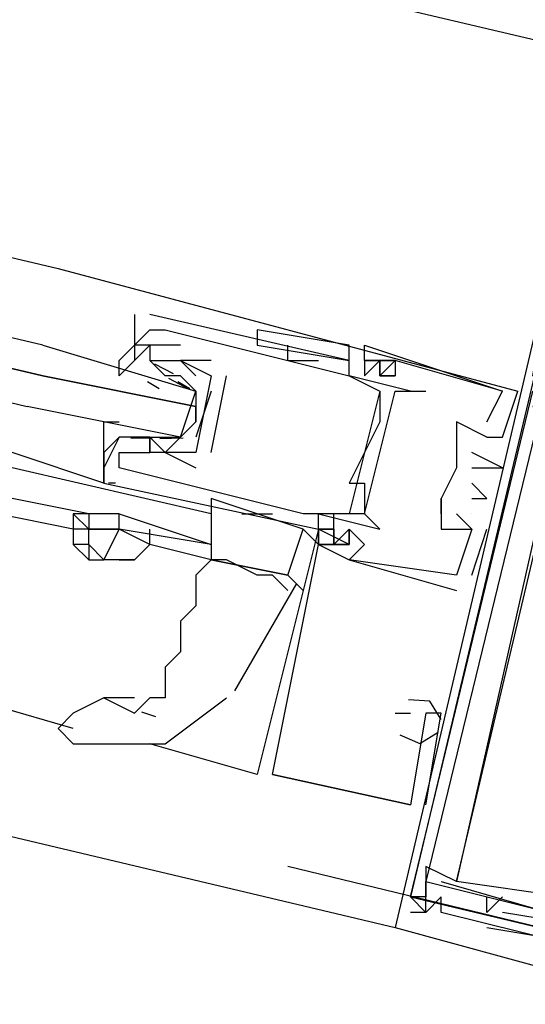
# Model space of a CAD drawing. Header units: feet. Extents: x -79 to 198, y -22 to 181.
# Tile 33 of 96: x 108.527 to 108.967, y 60.004 to 60.861. Entities that reach past the tile are written whole.
import ezdxf

# ---------------------------------------------------------------- set-up
doc = ezdxf.new("R2010")
doc.units = ezdxf.units.FT
doc.layers.add('A-LINEA', color=7, linetype='CONTINUOUS')

msp = doc.modelspace()

# ---------------------------------------------------------------- linework, layer by layer
at = {"layer": 'A-LINEA'}
for p, q in [((100.7333, 62.7911), (109.0267, 60.8311)), ((100.7333, 62.7911), (109.0267, 60.8311)), ((100.5467, 62.0444), (108.8533, 60.0711)), ((104.84, 61.5244), (108.56, 60.6444)), ((108.56, 60.6444), (108.96, 60.5378)), ((108.6267, 60.6044), (108.6267, 60.5644)), ((108.6267, 60.6044), (108.6267, 60.6044)), ((108.64, 60.6044), (108.64, 60.6044)), ((108.64, 60.5911), (108.64, 60.5911)), ((108.6533, 60.5911), (108.6533, 60.5911)), ((108.7333, 60.5911), (108.7333, 60.5911)), ((108.6267, 60.5778), (108.6267, 60.5778)), ((108.6667, 60.5778), (108.6667, 60.5778)), ((108.7333, 60.5778), (108.8133, 60.5644)), ((108.7333, 60.5778), (108.8133, 60.5644)), ((108.76, 60.5644), (108.76, 60.5778)), ((108.8133, 60.5778), (108.8133, 60.5778)), ((108.8267, 60.5778), (108.8267, 60.5778)), ((108.8267, 60.5778), (108.8267, 60.5778)), ((108.8267, 60.5778), (108.8267, 60.5778)), ((108.6267, 60.5644), (108.6267, 60.5644)), ((108.64, 60.5644), (108.64, 60.5644)), ((108.6533, 60.5511), (108.64, 60.5644)), ((108.6533, 60.5644), (108.6533, 60.5644)), ((108.6667, 60.5644), (108.6667, 60.5644)), ((108.6667, 60.5644), (108.6667, 60.5644)), ((108.6933, 60.5644), (108.6933, 60.5644)), ((108.76, 60.5644), (108.7867, 60.5644)), ((108.7867, 60.5644), (108.7867, 60.5644)), ((108.8133, 60.5644), (108.8133, 60.5644)), ((108.8267, 60.5644), (108.8267, 60.5644)), ((108.8267, 60.5644), (108.8267, 60.5644)), ((108.8267, 60.5644), (108.8267, 60.5644)), ((108.8267, 60.5644), (108.8267, 60.5511)), ((108.8533, 60.5644), (108.8533, 60.5644)), ((108.8533, 60.5644), (108.8533, 60.5644)), ((108.8533, 60.5644), (108.8533, 60.5644)), ((108.8533, 60.5644), (108.8533, 60.5644)), ((108.8533, 60.5644), (108.8533, 60.5644)), ((108.8533, 60.5644), (108.8533, 60.5644)), ((108.6441, 60.5614), (108.6603, 60.553)), ((108.6378, 60.5463), (108.6479, 60.54)), ((108.6533, 60.5511), (108.6533, 60.5511)), ((108.6561, 60.5492), (108.6741, 60.5395)), ((108.6644, 60.5463), (108.6746, 60.54)), ((108.6667, 60.5511), (108.6667, 60.5511)), ((108.6933, 60.4844), (108.7067, 60.5511)), ((108.6933, 60.5511), (108.6933, 60.5511)), ((108.6933, 60.5511), (108.6933, 60.5511)), ((108.7067, 60.5511), (108.7067, 60.5511)), ((108.8133, 60.5511), (108.8133, 60.5511)), ((108.8133, 60.5511), (108.8133, 60.5511)), ((108.84, 60.5511), (108.84, 60.5511)), ((108.84, 60.5511), (108.84, 60.5511)), ((108.84, 60.5511), (108.84, 60.5511)), ((108.84, 60.5511), (108.8533, 60.5511)), ((108.8533, 60.5511), (108.8533, 60.5511)), ((108.8533, 60.5511), (108.8533, 60.5511)), ((108.8533, 60.5511), (108.8533, 60.5511)), ((108.68, 60.5378), (108.68, 60.5378)), ((108.6933, 60.5378), (108.68, 60.4978)), ((108.84, 60.5378), (108.8133, 60.4311)), ((108.84, 60.5378), (108.8133, 60.4311)), ((108.84, 60.5378), (108.8133, 60.4311)), ((108.84, 60.5378), (108.84, 60.5378)), ((108.8533, 60.5378), (108.8533, 60.5378)), ((108.8667, 60.5378), (108.8667, 60.5378)), ((108.88, 60.5378), (108.88, 60.5378)), ((108.9467, 60.5378), (108.9467, 60.5378)), ((108.9467, 60.5378), (108.9467, 60.5378)), ((108.9467, 60.5378), (108.9467, 60.5378)), ((108.9467, 60.5378), (108.9467, 60.5378)), ((108.9467, 60.5378), (108.9467, 60.5378)), ((108.9467, 60.5378), (108.9467, 60.5378)), ((108.96, 60.5378), (108.96, 60.5378)), ((108.96, 60.5378), (108.96, 60.5378)), ((108.96, 60.5378), (108.96, 60.5378)), ((108.68, 60.5111), (108.68, 60.5244)), ((108.64, 60.5111), (108.64, 60.5111)), ((108.84, 60.5111), (108.84, 60.5111)), ((108.9067, 60.5111), (108.9067, 60.5111)), ((108.9067, 60.5111), (108.9067, 60.5111)), ((108.9067, 60.5111), (108.9067, 60.5111)), ((108.9333, 60.5111), (108.9333, 60.5111)), ((108.9333, 60.5111), (108.9333, 60.5111)), ((108.9333, 60.5111), (108.9333, 60.5111)), ((108.6133, 60.4978), (108.6, 60.4711)), ((108.6133, 60.4978), (108.6133, 60.4978)), ((108.6418, 60.497), (108.6235, 60.4967)), ((108.6365, 60.4976), (108.6246, 60.4966)), ((108.6267, 60.4978), (108.6267, 60.4978)), ((108.6267, 60.4978), (108.64, 60.4978)), ((108.64, 60.4978), (108.64, 60.4978)), ((108.6689, 60.4969), (108.6486, 60.4964)), ((108.6632, 60.4976), (108.6513, 60.4966)), ((108.6533, 60.4978), (108.6533, 60.4978)), ((108.9067, 60.4978), (108.9067, 60.4978)), ((108.9067, 60.4978), (108.9067, 60.4978)), ((108.9067, 60.4978), (108.9067, 60.4978)), ((108.9333, 60.4978), (108.9333, 60.4978)), ((108.9333, 60.4978), (108.9333, 60.4978)), ((108.9333, 60.4978), (108.9333, 60.4978)), ((108.9333, 60.4978), (108.9333, 60.4978)), ((108.9333, 60.4978), (108.9333, 60.4978)), ((108.9333, 60.4978), (108.9333, 60.4978)), ((108.9467, 60.4978), (108.9467, 60.4978)), ((108.9467, 60.4978), (108.9467, 60.4978)), ((108.9467, 60.4978), (108.9467, 60.4978)), ((108.6133, 60.4844), (108.6133, 60.4844)), ((108.64, 60.4844), (108.64, 60.4844)), ((108.64, 60.4844), (108.64, 60.4844)), ((108.6533, 60.4844), (108.68, 60.4711)), ((108.6533, 60.4844), (108.6533, 60.4844)), ((108.68, 60.4844), (108.68, 60.4844)), ((108.68, 60.4844), (108.68, 60.4844)), ((108.6933, 60.4844), (108.6933, 60.4844)), ((108.92, 60.4844), (108.92, 60.4844)), ((108.92, 60.4844), (108.92, 60.4844)), ((108.92, 60.4844), (108.92, 60.4844)), ((108.9333, 60.4844), (108.9333, 60.4844)), ((108.9333, 60.4844), (108.9333, 60.4844)), ((108.9333, 60.4844), (108.9333, 60.4844)), ((108.6933, 60.4311), (108.52, 60.4711)), ((108.6, 60.4711), (108.6, 60.4711)), ((108.6133, 60.4711), (108.6133, 60.4711)), ((108.68, 60.4711), (108.68, 60.4711)), ((108.9067, 60.4711), (108.9067, 60.4711)), ((108.9067, 60.4711), (108.9067, 60.4711)), ((108.9067, 60.4711), (108.9067, 60.4711)), ((108.9067, 60.4711), (108.9067, 60.4711)), ((108.9067, 60.4711), (108.9067, 60.4711)), ((108.92, 60.4711), (108.92, 60.4711)), ((108.92, 60.4711), (108.92, 60.4711)), ((108.92, 60.4711), (108.92, 60.4711)), ((108.9333, 60.4711), (108.9333, 60.4711)), ((108.9333, 60.4711), (108.9333, 60.4711)), ((108.9333, 60.4711), (108.9333, 60.4711)), ((108.9467, 60.4711), (108.9467, 60.4711)), ((108.9467, 60.4711), (108.9467, 60.4711)), ((108.9467, 60.4711), (108.9467, 60.4711)), ((108.6, 60.4578), (108.6, 60.4578)), ((108.6101, 60.4576), (108.6039, 60.4577)), ((108.6101, 60.4576), (108.6039, 60.4577)), ((108.6101, 60.4576), (108.6039, 60.4577)), ((108.8133, 60.4578), (108.8133, 60.4578)), ((108.8267, 60.4578), (108.8267, 60.4578)), ((108.92, 60.4578), (108.92, 60.4578)), ((108.92, 60.4578), (108.92, 60.4578)), ((108.92, 60.4578), (108.92, 60.4578)), ((108.5867, 60.4311), (108.52, 60.4444)), ((108.7733, 60.4178), (108.6933, 60.4444)), ((108.8933, 60.4444), (108.8933, 60.4444)), ((108.8933, 60.4311), (108.8933, 60.4444)), ((108.8933, 60.4444), (108.8933, 60.4444)), ((108.8933, 60.4444), (108.8933, 60.4444)), ((108.92, 60.4444), (108.92, 60.4444)), ((108.92, 60.4444), (108.92, 60.4444)), ((108.92, 60.4444), (108.92, 60.4444)), ((108.9333, 60.4444), (108.9333, 60.4444)), ((108.9333, 60.4444), (108.9333, 60.4444)), ((108.9333, 60.4444), (108.9333, 60.4444)), ((108.5733, 60.4178), (108.5067, 60.4311)), ((108.5867, 60.4178), (108.5733, 60.4311)), ((108.5867, 60.4311), (108.5867, 60.4311)), ((108.72, 60.4311), (108.7467, 60.4311)), ((108.7733, 60.4311), (108.7733, 60.4311)), ((108.7867, 60.4311), (108.7867, 60.4311)), ((108.7867, 60.4311), (108.7867, 60.4311)), ((108.8, 60.4178), (108.8, 60.4311)), ((108.8, 60.4178), (108.8, 60.4311)), ((108.8, 60.4178), (108.8, 60.4311)), ((108.8133, 60.4311), (108.8133, 60.4311)), ((108.8267, 60.4311), (108.8267, 60.4311)), ((108.8267, 60.4311), (108.8267, 60.4311)), ((108.9067, 60.4311), (108.9067, 60.4311)), ((108.9067, 60.4311), (108.9067, 60.4311)), ((108.9067, 60.4311), (108.9067, 60.4311)), ((108.92, 60.4311), (108.92, 60.4311)), ((108.92, 60.4311), (108.92, 60.4311)), ((108.92, 60.4311), (108.92, 60.4311)), ((108.5867, 60.4178), (108.5733, 60.4178)), ((108.7867, 60.4044), (108.7733, 60.4178)), ((108.7867, 60.4178), (108.7867, 60.4178)), ((108.7867, 60.4178), (108.7867, 60.4178)), ((108.7867, 60.4178), (108.7867, 60.4178)), ((108.7867, 60.4178), (108.7867, 60.4178)), ((108.7867, 60.4178), (108.7867, 60.4178)), ((108.7867, 60.4178), (108.7867, 60.4178)), ((108.7867, 60.4178), (108.7867, 60.4178)), ((108.8, 60.4178), (108.8, 60.4178)), ((108.8, 60.4178), (108.8, 60.4178)), ((108.8, 60.4178), (108.8, 60.4178)), ((108.8133, 60.4178), (108.8133, 60.4178)), ((108.8133, 60.4178), (108.8133, 60.4178)), ((108.8133, 60.4178), (108.8133, 60.4178)), ((108.8133, 60.4178), (108.8133, 60.4178)), ((108.8133, 60.4178), (108.8133, 60.4178)), ((108.8133, 60.4178), (108.8133, 60.4178)), ((108.84, 60.4178), (108.84, 60.4178)), ((108.8933, 60.4178), (108.8933, 60.4178)), ((108.8933, 60.4178), (108.8933, 60.4178)), ((108.8933, 60.4178), (108.8933, 60.4178)), ((108.92, 60.3778), (108.9333, 60.4178)), ((108.92, 60.4178), (108.92, 60.4178)), ((108.92, 60.4178), (108.92, 60.4178)), ((108.92, 60.3778), (108.9333, 60.4178)), ((108.92, 60.4178), (108.92, 60.4178)), ((108.92, 60.4178), (108.92, 60.4178)), ((108.92, 60.3778), (108.9333, 60.4178)), ((108.92, 60.4178), (108.92, 60.4178)), ((108.92, 60.4178), (108.92, 60.4178)), ((108.9333, 60.4178), (108.9333, 60.4178)), ((108.9333, 60.4178), (108.9333, 60.4178)), ((108.9333, 60.4178), (108.9333, 60.4178)), ((108.5867, 60.4044), (108.5733, 60.4044)), ((108.6933, 60.3911), (108.64, 60.4044)), ((108.6933, 60.4044), (108.6933, 60.3911)), ((108.7867, 60.4044), (108.7867, 60.4044)), ((108.7867, 60.4044), (108.7867, 60.4044)), ((108.7867, 60.4044), (108.7867, 60.4044)), ((108.7867, 60.4044), (108.7867, 60.4044)), ((108.7867, 60.4044), (108.7867, 60.4044)), ((108.7867, 60.4044), (108.7867, 60.4044)), ((108.8133, 60.4044), (108.8133, 60.4044)), ((108.8133, 60.4044), (108.8133, 60.4044)), ((108.8133, 60.4044), (108.8133, 60.4044)), ((108.8267, 60.4044), (108.8267, 60.4044)), ((108.8267, 60.4044), (108.8267, 60.4044)), ((108.8267, 60.4044), (108.8267, 60.4044)), ((108.5867, 60.3911), (108.5867, 60.3911)), ((108.6933, 60.3911), (108.6933, 60.3911)), ((108.6933, 60.3911), (108.6933, 60.3911)), ((108.8133, 60.3911), (108.8133, 60.3911)), ((108.8133, 60.3911), (108.8133, 60.3911)), ((108.8133, 60.3911), (108.8133, 60.3911)), ((108.8133, 60.3911), (108.8133, 60.3911)), ((108.8133, 60.3911), (108.8133, 60.3911)), ((108.8133, 60.3911), (108.8133, 60.3911)), ((108.7733, 60.3644), (108.76, 60.3778)), ((108.9067, 60.3778), (108.9067, 60.3778)), ((108.9067, 60.3778), (108.9067, 60.3778)), ((108.9067, 60.3778), (108.9067, 60.3778)), ((108.9067, 60.3778), (108.9067, 60.3778)), ((108.9067, 60.3778), (108.9067, 60.3778)), ((108.9067, 60.3778), (108.9067, 60.3778)), ((108.92, 60.3778), (108.92, 60.3778)), ((108.92, 60.3778), (108.92, 60.3778)), ((108.92, 60.3778), (108.92, 60.3778)), ((108.714, 60.2771), (108.7677, 60.3705)), ((108.9067, 60.3644), (108.9067, 60.3644)), ((108.9067, 60.3644), (108.9067, 60.3644)), ((108.9067, 60.3644), (108.9067, 60.3644)), ((108.5733, 60.2444), (108.48, 60.2711)), ((108.6267, 60.2711), (108.6, 60.2711)), ((108.6, 60.2711), (108.6267, 60.2578)), ((108.8667, 60.2711), (108.8667, 60.2711)), ((108.8667, 60.2711), (108.8667, 60.2711)), ((108.8667, 60.2711), (108.8667, 60.2711)), ((108.8667, 60.2711), (108.8667, 60.2711)), ((108.8667, 60.2711), (108.8667, 60.2711)), ((108.8667, 60.2711), (108.8667, 60.2711)), ((108.6326, 60.2588), (108.6449, 60.2547)), ((108.8533, 60.2578), (108.8533, 60.2578)), ((108.8533, 60.2578), (108.8533, 60.2578)), ((108.8533, 60.2578), (108.8533, 60.2578)), ((108.8667, 60.2578), (108.8667, 60.2578)), ((108.8667, 60.2578), (108.8667, 60.2578)), ((108.8667, 60.2578), (108.8667, 60.2578)), ((108.88, 60.2578), (108.88, 60.2578)), ((108.88, 60.2578), (108.88, 60.2578)), ((108.88, 60.2578), (108.88, 60.2578)), ((108.88, 60.2578), (108.88, 60.2578)), ((108.88, 60.2578), (108.88, 60.2578)), ((108.88, 60.2578), (108.88, 60.2578)), ((108.8933, 60.2578), (108.8933, 60.2578)), ((108.8933, 60.2578), (108.8933, 60.2578)), ((108.8933, 60.2578), (108.8933, 60.2578)), ((108.7333, 60.2044), (108.64, 60.2311)), ((108.6533, 60.2311), (108.6533, 60.2311)), ((108.7333, 60.2044), (108.7333, 60.2044)), ((108.7333, 60.2044), (108.7333, 60.2044)), ((108.7333, 60.2044), (108.7333, 60.2044)), ((108.7333, 60.2044), (108.7333, 60.2044)), ((108.7333, 60.2044), (108.7333, 60.2044)), ((108.7333, 60.2044), (108.7333, 60.2044)), ((108.7467, 60.2044), (108.8667, 60.1778)), ((108.7467, 60.2044), (108.7467, 60.2044)), ((108.7467, 60.2044), (108.7467, 60.2044)), ((108.7467, 60.2044), (108.8667, 60.1778)), ((108.7467, 60.2044), (108.7467, 60.2044)), ((108.7467, 60.2044), (108.7467, 60.2044)), ((108.7467, 60.2044), (108.8667, 60.1778)), ((108.7467, 60.2044), (108.7467, 60.2044)), ((108.7467, 60.2044), (108.7467, 60.2044)), ((108.8667, 60.1778), (108.8667, 60.1778)), ((108.8667, 60.1778), (108.8667, 60.1778)), ((108.8667, 60.1778), (108.8667, 60.1778)), ((108.8667, 60.1778), (108.8667, 60.1778)), ((108.8667, 60.1778), (108.8667, 60.1778)), ((108.8667, 60.1778), (108.8667, 60.1778)), ((108.88, 60.1778), (108.88, 60.1778)), ((108.88, 60.1778), (108.88, 60.1778)), ((108.88, 60.1778), (108.88, 60.1778)), ((109.2533, 60.0044), (108.76, 60.1244)), ((108.88, 60.1244), (108.88, 60.1244)), ((108.88, 60.1244), (108.88, 60.1244)), ((108.88, 60.1244), (108.88, 60.1244)), ((108.88, 60.1111), (108.88, 60.1111)), ((108.88, 60.1111), (108.88, 60.1111)), ((108.88, 60.1111), (108.88, 60.1111)), ((108.8933, 60.1111), (108.8933, 60.1111)), ((108.8933, 60.1111), (108.8933, 60.1111)), ((108.8933, 60.1111), (108.8933, 60.1111)), ((108.9067, 60.1111), (108.9067, 60.1111)), ((108.9067, 60.1111), (108.9067, 60.1111)), ((108.9067, 60.1111), (108.9067, 60.1111)), ((108.9067, 60.1111), (108.9067, 60.1111)), ((108.9067, 60.1111), (108.9067, 60.1111)), ((108.9067, 60.1111), (108.9067, 60.1111)), ((108.8667, 60.0978), (108.8667, 60.0978)), ((108.8667, 60.0978), (108.8667, 60.0978)), ((108.8667, 60.0978), (108.8667, 60.0978)), ((108.8667, 60.0978), (108.8667, 60.0978)), ((108.8667, 60.0978), (108.8667, 60.0978)), ((108.8667, 60.0978), (108.8667, 60.0978)), ((108.88, 60.0978), (108.88, 60.0978)), ((108.88, 60.0978), (108.88, 60.0978)), ((108.88, 60.0978), (108.88, 60.0978)), ((108.8933, 60.0978), (108.8933, 60.0978)), ((108.8933, 60.0978), (108.8933, 60.0978)), ((108.8933, 60.0978), (108.8933, 60.0978)), ((108.9333, 60.0978), (108.9333, 60.0978)), ((108.9333, 60.0978), (108.9333, 60.0978)), ((108.9333, 60.0978), (108.9333, 60.0978)), ((108.9467, 60.0978), (108.9467, 60.0978)), ((108.9467, 60.0978), (108.9467, 60.0978)), ((108.9467, 60.0978), (108.9467, 60.0978)), ((108.8667, 60.0844), (108.8667, 60.0844)), ((108.8667, 60.0844), (108.8667, 60.0844)), ((108.8667, 60.0844), (108.8667, 60.0844)), ((108.88, 60.0844), (108.88, 60.0844)), ((108.88, 60.0844), (108.88, 60.0844)), ((108.88, 60.0844), (108.88, 60.0844)), ((108.88, 60.0844), (108.88, 60.0844)), ((108.88, 60.0844), (108.88, 60.0844)), ((108.88, 60.0844), (108.88, 60.0844)), ((108.8933, 60.0844), (108.8933, 60.0844)), ((108.8933, 60.0844), (108.8933, 60.0844)), ((108.8933, 60.0844), (108.8933, 60.0844)), ((108.9333, 60.0844), (108.9333, 60.0844)), ((108.9333, 60.0844), (108.9333, 60.0844)), ((108.9333, 60.0844), (108.9333, 60.0844)), ((108.9333, 60.0844), (108.9333, 60.0844)), ((108.9333, 60.0844), (108.9333, 60.0844)), ((108.9333, 60.0844), (108.9333, 60.0844)), ((108.9467, 60.0844), (108.9467, 60.0844)), ((108.9467, 60.0844), (108.9467, 60.0844)), ((108.9467, 60.0844), (108.9467, 60.0844)), ((108.8533, 60.0711), (108.8533, 60.0711)), ((108.8533, 60.0711), (108.8533, 60.0711)), ((108.8533, 60.0711), (108.8533, 60.0711)), ((108.9333, 60.0711), (108.9333, 60.0711)), ((108.9333, 60.0711), (108.9333, 60.0711)), ((108.9333, 60.0711), (108.9333, 60.0711))]:
    msp.add_line(p, q, dxfattribs=at)
for points in [[(108.5467, 60.5778), (104.76, 61.4711), (104.76, 61.4578), (104.76, 61.4444), (108.5467, 60.5511), (104.76, 61.4444), (104.7467, 61.4311), (104.76, 61.4311), (108.5333, 60.5244)], [(109.0133, 60.7378), (109.0133, 60.7511), (108.8533, 60.0711), (109, 60.0311), (109.0133, 60.0578), (109.08, 60.0444)], [(109.0133, 60.7378), (109.0133, 60.7511), (108.8533, 60.0711), (109, 60.0311), (109.0133, 60.0578), (109.08, 60.0444)], [(109.0133, 60.7378), (109.0133, 60.7511), (108.8533, 60.0711), (109, 60.0311), (109.0133, 60.0578), (109.08, 60.0444)], [(108.9333, 60.0711), (109.0133, 60.0578), (109, 60.0311), (109.16, 60.0044), (109.32, 60.6844), (109.3067, 60.6844)], [(108.9333, 60.0711), (109.0133, 60.0578), (109, 60.0311), (109.16, 60.0044), (109.32, 60.6844), (109.3067, 60.6844)], [(108.9333, 60.0711), (109.0133, 60.0578), (109, 60.0311), (109.16, 60.0044), (109.32, 60.6844), (109.3067, 60.6844)], [(108.8667, 60.0978), (109.1467, 60.0311), (109.28, 60.5911), (109, 60.6578), (108.8667, 60.0978)], [(108.88, 60.1111), (109.1467, 60.0444), (109.2667, 60.5911), (109.0133, 60.6578), (108.88, 60.1111)], [(108.8667, 60.0978), (108.9733, 60.5378), (108.9867, 60.5378), (108.9867, 60.5244), (109, 60.5244), (109, 60.5378), (108.9733, 60.5511), (108.9867, 60.6311)], [(108.8667, 60.0978), (108.9733, 60.5378), (108.9867, 60.5378), (108.9867, 60.5244), (109, 60.5244), (109, 60.5378), (108.9733, 60.5511), (108.9867, 60.6311)], [(108.8667, 60.0978), (108.9733, 60.5378), (108.9867, 60.5378), (108.9867, 60.5244), (109, 60.5244), (109, 60.5378), (108.9733, 60.5511), (108.9867, 60.6311)], [(109, 60.0978), (108.9067, 60.1111), (109.0267, 60.6178), (109.12, 60.5911), (109.12, 60.5911), (109.1067, 60.6044), (109.0267, 60.6178), (109, 60.6311)], [(109, 60.0978), (108.9067, 60.1111), (109.0267, 60.6178), (109.12, 60.5911), (109.12, 60.5911), (109.1067, 60.6044), (109.0267, 60.6178), (109, 60.6311)], [(109, 60.0978), (108.9067, 60.1111), (109.0267, 60.6178), (109.12, 60.5911), (109.12, 60.5911), (109.1067, 60.6044), (109.0267, 60.6178), (109, 60.6311)], [(109.0267, 60.6178), (109, 60.5244), (108.9867, 60.5244), (108.9867, 60.5378), (108.9733, 60.5244), (109, 60.5244), (108.9067, 60.1111), (108.88, 60.1244), (108.88, 60.0978), (108.8667, 60.0978), (108.88, 60.0844), (108.88, 60.1111)], [(109.0267, 60.6178), (109, 60.5244), (108.9867, 60.5244), (108.9867, 60.5378), (108.9733, 60.5244), (109, 60.5244), (108.9067, 60.1111), (108.88, 60.1244), (108.88, 60.0978), (108.8667, 60.0978), (108.88, 60.0844), (108.88, 60.1111)], [(109.0267, 60.6178), (109, 60.5244), (108.9867, 60.5244), (108.9867, 60.5378), (108.9733, 60.5244), (109, 60.5244), (108.9067, 60.1111), (108.88, 60.1244), (108.88, 60.0978), (108.8667, 60.0978), (108.88, 60.0844), (108.88, 60.1111)], [(108.8667, 60.5378), (108.8133, 60.5511), (108.8133, 60.5644), (108.64, 60.6044)], [(108.6667, 60.5778), (108.6267, 60.5778), (108.64, 60.5911), (108.6533, 60.5911), (108.8133, 60.5511), (108.84, 60.5378), (108.84, 60.5111), (108.8133, 60.4578), (108.8267, 60.4578), (108.8267, 60.4311), (108.8133, 60.4311), (108.7867, 60.4311), (108.7733, 60.4311)], [(108.8133, 60.5644), (108.8133, 60.5778), (108.7333, 60.5911), (108.7333, 60.5778)], [(108.5467, 60.5778), (108.68, 60.5378), (108.68, 60.5244), (108.5467, 60.5511), (108.68, 60.5244), (108.68, 60.5111), (108.6667, 60.4978), (108.5333, 60.5244)], [(108.6267, 60.5644), (108.6133, 60.5511), (108.6133, 60.5644), (108.6267, 60.5778), (108.6267, 60.5644), (108.64, 60.5778), (108.64, 60.5644), (108.6533, 60.5644), (108.6667, 60.5644), (108.68, 60.5511)], [(108.9333, 60.5111), (108.9467, 60.5378), (108.8533, 60.5644), (108.8533, 60.5511), (108.84, 60.5511), (108.8533, 60.5644), (108.8267, 60.5644), (108.8267, 60.5778), (108.9467, 60.5378), (108.9467, 60.5378)], [(108.9333, 60.5111), (108.9467, 60.5378), (108.8533, 60.5644), (108.8533, 60.5511), (108.84, 60.5511), (108.8533, 60.5644), (108.8267, 60.5644), (108.8267, 60.5778), (108.9467, 60.5378), (108.9467, 60.5378)], [(108.9333, 60.5111), (108.9467, 60.5378), (108.8533, 60.5644), (108.8533, 60.5511), (108.84, 60.5511), (108.8533, 60.5644), (108.8267, 60.5644), (108.8267, 60.5778), (108.9467, 60.5378), (108.9467, 60.5378)], [(108.6533, 60.5644), (108.6667, 60.5644), (108.6933, 60.5511), (108.68, 60.4844), (108.64, 60.4844), (108.64, 60.4978), (108.6267, 60.4978), (108.6267, 60.4978)], [(108.6933, 60.5644), (108.6667, 60.5644), (108.6667, 60.5644)], [(108.8267, 60.5511), (108.84, 60.5644), (108.8267, 60.5511)], [(108.8267, 60.5511), (108.84, 60.5644), (108.84, 60.5511), (108.84, 60.5644), (108.84, 60.5511), (108.8533, 60.5644)], [(108.8267, 60.5644), (108.8267, 60.5644), (108.8267, 60.5644), (108.8533, 60.5644), (108.8533, 60.5644), (108.8267, 60.5644)], [(108.84, 60.5511), (108.84, 60.5644), (108.84, 60.5511)], [(108.64, 60.4978), (108.6533, 60.4978), (108.6667, 60.4978), (108.68, 60.5378), (108.6667, 60.5511), (108.6533, 60.5511)], [(108.6, 60.4578), (108.7867, 60.4178), (108.7867, 60.4311), (108.84, 60.4178), (108.8267, 60.4311), (108.8533, 60.5378), (108.88, 60.5378)], [(108.9333, 60.4978), (108.9467, 60.4978), (108.9467, 60.4978), (108.96, 60.5378)], [(108.9333, 60.4978), (108.9467, 60.4978), (108.9467, 60.4978), (108.96, 60.5378)], [(108.9333, 60.4978), (108.9467, 60.4978), (108.9467, 60.4978), (108.96, 60.5378)], [(108.6667, 60.4978), (108.6533, 60.4844), (108.64, 60.4978), (108.64, 60.4844), (108.64, 60.4978), (108.6267, 60.4978), (108.6133, 60.4978), (108.6, 60.4844), (108.6, 60.5111), (108.6133, 60.5111)], [(108.9333, 60.4978), (108.9067, 60.5111), (108.9067, 60.4978), (108.9067, 60.4711), (108.8933, 60.4444), (108.8933, 60.4178), (108.92, 60.4178), (108.9067, 60.3778), (108.8133, 60.3911), (108.8267, 60.4044), (108.8133, 60.4178), (108.8133, 60.4044), (108.7867, 60.4044), (108.7867, 60.4178), (108.8, 60.4178), (108.7867, 60.4178), (108.7333, 60.2044)], [(108.9333, 60.4978), (108.9067, 60.5111), (108.9067, 60.4978), (108.9067, 60.4711), (108.8933, 60.4444), (108.8933, 60.4178), (108.92, 60.4178), (108.9067, 60.3778), (108.8133, 60.3911), (108.8267, 60.4044), (108.8133, 60.4178), (108.8133, 60.4044), (108.7867, 60.4044), (108.7867, 60.4178), (108.8, 60.4178), (108.7867, 60.4178), (108.7333, 60.2044)], [(108.9333, 60.4978), (108.9067, 60.5111), (108.9067, 60.4978), (108.9067, 60.4711), (108.8933, 60.4444), (108.8933, 60.4178), (108.92, 60.4178), (108.9067, 60.3778), (108.8133, 60.3911), (108.8267, 60.4044), (108.8133, 60.4178), (108.8133, 60.4044), (108.7867, 60.4044), (108.7867, 60.4178), (108.8, 60.4178), (108.7867, 60.4178), (108.7333, 60.2044)], [(108.9067, 60.4978), (108.9067, 60.4711), (108.9067, 60.4711), (108.8933, 60.4444)], [(108.6, 60.4844), (108.6, 60.4844), (108.6, 60.4578), (108.52, 60.4844)], [(108.6, 60.4711), (108.6, 60.4578), (108.6, 60.4711), (108.6, 60.4844)], [(108.6, 60.4844), (108.6, 60.4844), (108.6, 60.4578)], [(108.6, 60.4711), (108.6, 60.4578), (108.6, 60.4711), (108.6, 60.4844)], [(108.6, 60.4844), (108.6, 60.4844), (108.6, 60.4578)], [(108.6, 60.4711), (108.6, 60.4578), (108.6, 60.4711), (108.6, 60.4844)], [(108.7733, 60.4311), (108.6133, 60.4711), (108.6133, 60.4844), (108.64, 60.4844), (108.64, 60.4844)], [(108.92, 60.4711), (108.9333, 60.4711), (108.9467, 60.4711), (108.92, 60.4844)], [(108.92, 60.4711), (108.9333, 60.4711), (108.9467, 60.4711), (108.92, 60.4844)], [(108.92, 60.4711), (108.9333, 60.4711), (108.9467, 60.4711), (108.92, 60.4844)], [(109.2533, 60.4844), (109.2267, 60.4844), (109.2267, 60.4711), (109.24, 60.4711), (109.2533, 60.4711), (109.1467, 60.0178), (109.1333, 60.0311), (109.1333, 60.0444), (109.12, 60.0311), (109.0267, 60.0578), (109.0267, 60.0711), (108.9467, 60.0844)], [(109.2533, 60.4844), (109.2267, 60.4844), (109.2267, 60.4711), (109.24, 60.4711), (109.2533, 60.4711), (109.1467, 60.0178), (109.1333, 60.0311), (109.1333, 60.0444), (109.12, 60.0311), (109.0267, 60.0578), (109.0267, 60.0711), (108.9467, 60.0844)], [(109.2533, 60.4844), (109.2267, 60.4844), (109.2267, 60.4711), (109.24, 60.4711), (109.2533, 60.4711), (109.1467, 60.0178), (109.1333, 60.0311), (109.1333, 60.0444), (109.12, 60.0311), (109.0267, 60.0578), (109.0267, 60.0711), (108.9467, 60.0844)], [(108.92, 60.4444), (108.9333, 60.4444), (108.92, 60.4578), (108.92, 60.4578)], [(108.92, 60.4444), (108.9333, 60.4444), (108.92, 60.4578), (108.92, 60.4578)], [(108.92, 60.4444), (108.9333, 60.4444), (108.92, 60.4578), (108.92, 60.4578)], [(108.6933, 60.4444), (108.6933, 60.3911), (108.76, 60.3778), (108.7733, 60.4178)], [(108.5867, 60.4311), (108.5733, 60.4311), (108.5733, 60.4178), (108.5733, 60.4044), (108.5867, 60.3911)], [(108.6133, 60.4311), (108.5867, 60.4311), (108.5867, 60.4178), (108.5867, 60.4178), (108.6133, 60.4178), (108.5867, 60.4178)], [(108.6933, 60.4044), (108.6133, 60.4178), (108.6133, 60.4311), (108.6933, 60.4044)], [(108.92, 60.4178), (108.92, 60.4178), (108.9067, 60.4311)], [(108.92, 60.4178), (108.92, 60.4178), (108.9067, 60.4311)], [(108.92, 60.4178), (108.92, 60.4178), (108.9067, 60.4311)], [(108.6133, 60.4178), (108.6, 60.3911), (108.5867, 60.4044), (108.5867, 60.4178)], [(108.6267, 60.3911), (108.6, 60.3911), (108.6133, 60.4178)], [(108.6133, 60.3911), (108.6267, 60.3911), (108.64, 60.4044), (108.64, 60.4178)], [(108.64, 60.4044), (108.6133, 60.4178), (108.6133, 60.4178), (108.6133, 60.4178)], [(108.8, 60.4178), (108.8, 60.4178), (108.8, 60.4178), (108.8, 60.4044), (108.8133, 60.4178), (108.8133, 60.4044), (108.7867, 60.4178)], [(108.7867, 60.4178), (108.7867, 60.4044), (108.8133, 60.4044), (108.8133, 60.4044)], [(108.8, 60.4178), (108.8, 60.4178), (108.8, 60.4178), (108.8, 60.4044), (108.8133, 60.4178), (108.8133, 60.4044), (108.7867, 60.4178)], [(108.7867, 60.4178), (108.7867, 60.4044), (108.8133, 60.4044), (108.8133, 60.4044)], [(108.8, 60.4178), (108.8, 60.4178), (108.8, 60.4178), (108.8, 60.4044), (108.8133, 60.4178), (108.8133, 60.4044), (108.7867, 60.4178)], [(108.7867, 60.4178), (108.7867, 60.4044), (108.8133, 60.4044), (108.8133, 60.4044)], [(108.8, 60.4044), (108.8, 60.4178), (108.8, 60.4044), (108.8133, 60.4178), (108.8133, 60.4044), (108.8133, 60.4178)], [(108.8, 60.4044), (108.8, 60.4178), (108.8, 60.4044), (108.8133, 60.4178), (108.8133, 60.4044), (108.8133, 60.4178)], [(108.8, 60.4044), (108.8, 60.4178), (108.8, 60.4044), (108.8133, 60.4178), (108.8133, 60.4044), (108.8133, 60.4178)], [(108.5867, 60.4044), (108.5867, 60.3911), (108.6, 60.3911), (108.6, 60.3911), (108.6, 60.3911), (108.6, 60.3911)], [(108.76, 60.3644), (108.7467, 60.3778), (108.7333, 60.3778), (108.7067, 60.3911), (108.6933, 60.3911), (108.6933, 60.3911), (108.64, 60.4044)], [(108.88, 60.2578), (108.8667, 60.1778), (108.7467, 60.2044), (108.7867, 60.4044), (108.8133, 60.3911), (108.8133, 60.3911), (108.9067, 60.3644)], [(108.88, 60.2578), (108.8667, 60.1778), (108.7467, 60.2044), (108.7867, 60.4044), (108.8133, 60.3911), (108.8133, 60.3911), (108.9067, 60.3644)], [(108.88, 60.2578), (108.8667, 60.1778), (108.7467, 60.2044), (108.7867, 60.4044), (108.8133, 60.3911), (108.8133, 60.3911), (108.9067, 60.3644)], [(108.6133, 60.3911), (108.6, 60.3911), (108.6, 60.3911)], [(108.6933, 60.3911), (108.68, 60.3778), (108.68, 60.3511), (108.6667, 60.3378), (108.6667, 60.3244), (108.6667, 60.3111), (108.6533, 60.2978), (108.6533, 60.2844), (108.6533, 60.2711), (108.64, 60.2711), (108.6267, 60.2578)], [(108.6933, 60.3911), (108.6933, 60.3911), (108.76, 60.3778), (108.76, 60.3778), (108.6933, 60.3911), (108.6933, 60.3911), (108.6933, 60.3911)], [(108.6, 60.2711), (108.5733, 60.2578), (108.56, 60.2444), (108.5733, 60.2311)], [(108.5733, 60.2311), (108.5867, 60.2311), (108.6133, 60.2311), (108.6533, 60.2311), (108.7067, 60.2711)], [(108.8933, 60.2521), (108.8836, 60.2682), (108.8649, 60.2692)], [(108.8933, 60.2521), (108.8836, 60.2682), (108.8649, 60.2692)], [(108.8933, 60.2521), (108.8836, 60.2682), (108.8649, 60.2692)], [(108.8533, 60.2578), (108.8667, 60.2578), (108.8667, 60.2578)], [(108.8533, 60.2578), (108.8667, 60.2578), (108.8667, 60.2578)], [(108.8533, 60.2578), (108.8667, 60.2578), (108.8667, 60.2578)], [(108.88, 60.1778), (108.8933, 60.2578), (108.88, 60.2578)], [(108.88, 60.1778), (108.8933, 60.2578), (108.88, 60.2578)], [(108.88, 60.1778), (108.8933, 60.2578), (108.88, 60.2578)], [(108.8576, 60.2387), (108.8748, 60.2312), (108.8907, 60.2412)], [(108.8576, 60.2387), (108.8748, 60.2312), (108.8907, 60.2412)], [(108.8576, 60.2387), (108.8748, 60.2312), (108.8907, 60.2412)], [(108.8933, 60.1111), (108.9867, 60.0844), (109, 60.0844)], [(108.8933, 60.1111), (108.9867, 60.0844), (109, 60.0844)], [(108.8933, 60.1111), (108.9867, 60.0844), (109, 60.0844)], [(109.08, 60.0578), (109, 60.0711), (109, 60.0578), (108.8933, 60.0844), (108.8933, 60.0978), (108.88, 60.0844), (108.8667, 60.0844)], [(109.08, 60.0578), (109, 60.0711), (109, 60.0578), (108.8933, 60.0844), (108.8933, 60.0978), (108.88, 60.0844), (108.8667, 60.0844)], [(109.08, 60.0578), (109, 60.0711), (109, 60.0578), (108.8933, 60.0844), (108.8933, 60.0978), (108.88, 60.0844), (108.8667, 60.0844)], [(108.9467, 60.0978), (108.9333, 60.0844), (108.9333, 60.0978)], [(108.9467, 60.0978), (108.9333, 60.0844), (108.9333, 60.0978)], [(108.9467, 60.0978), (108.9333, 60.0844), (108.9333, 60.0978)]]:
    msp.add_lwpolyline(points, dxfattribs=at)

doc.saveas('drawing.dxf')
